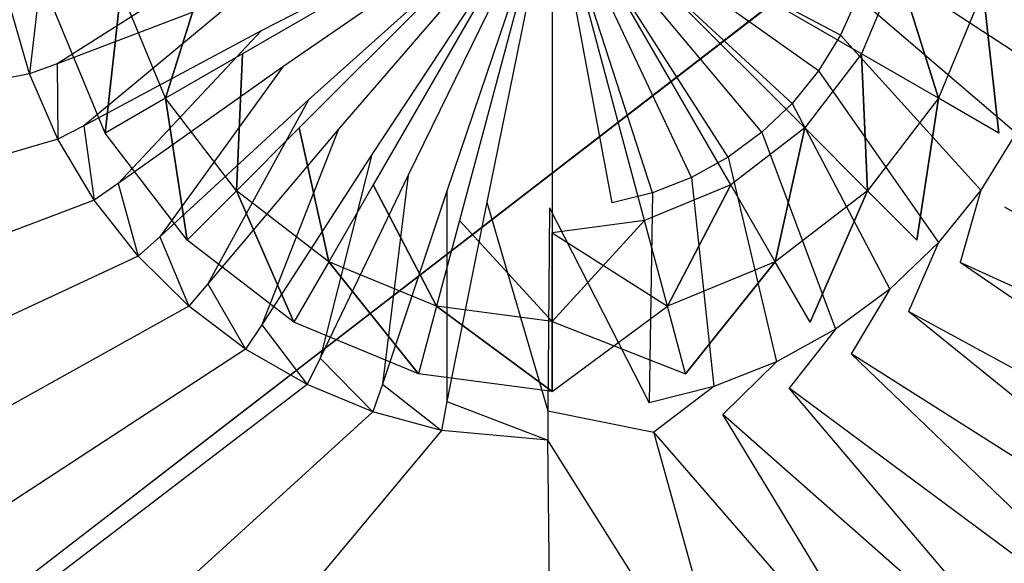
# Model space of a CAD drawing. Extents: x 0 to 1.3, y -0.48 to 0.
# Tile 12 of 24: x 0.6141 to 0.6805, y -0.2481 to -0.2115. Entities that reach past the tile are written whole.
import ezdxf

# ---------------------------------------------------------------- set-up
doc = ezdxf.new("R2010")
doc.units = 0
doc.layers.add('L0_BECKEN_N_611813__3___REPLACE', color=7, linetype='CONTINUOUS')
doc.layers.add('L1_BECKEN_611813___REPLACEMTFOR', color=7, linetype='CONTINUOUS')

msp = doc.modelspace()

# ---------------------------------------------------------------- linework, layer by layer
at = {"layer": 'L0_BECKEN_N_611813__3___REPLACE', "color": 8}
for points, invisible_edges in [([(0.650008, -0.201738, 0.046484), (0.626741, -0.207973, 0.045043), (0.629147, -0.213782, 0.045043), (0.650008, -0.201738, 0.046484)], 14), ([(0.650008, -0.201738, 0.046484), (0.629147, -0.213782, 0.045043), (0.632975, -0.218771, 0.045043), (0.650008, -0.201738, 0.046484)], 14), ([(0.650008, -0.201738, 0.046484), (0.632975, -0.218771, 0.045043), (0.637964, -0.222599, 0.045043), (0.650008, -0.201738, 0.046484)], 14), ([(0.650008, -0.201738, 0.046484), (0.637964, -0.222599, 0.045043), (0.643773, -0.225005, 0.045043), (0.650008, -0.201738, 0.046484)], 14), ([(0.650008, -0.201738, 0.046484), (0.643773, -0.225005, 0.045043), (0.650008, -0.225826, 0.045043), (0.650008, -0.201738, 0.046484)], 14), ([(0.656242, -0.225005, 0.045043), (0.650008, -0.201738, 0.046484), (0.650008, -0.225826, 0.045043), (0.656242, -0.225005, 0.045043)], 14), ([(0.662052, -0.222599, 0.045043), (0.650008, -0.201738, 0.046484), (0.656242, -0.225005, 0.045043), (0.662052, -0.222599, 0.045043)], 14), ([(0.66704, -0.218771, 0.045043), (0.650008, -0.201738, 0.046484), (0.662052, -0.222599, 0.045043), (0.66704, -0.218771, 0.045043)], 14), ([(0.670868, -0.213782, 0.045043), (0.650008, -0.201738, 0.046484), (0.66704, -0.218771, 0.045043), (0.670868, -0.213782, 0.045043)], 14), ([(0.673275, -0.207973, 0.045043), (0.650008, -0.201738, 0.046484), (0.670868, -0.213782, 0.045043), (0.673275, -0.207973, 0.045043)], 14), ([(0.623967, -0.216773, 0.043619), (0.626741, -0.207973, 0.045043), (0.620963, -0.209521, 0.043619), (0.623967, -0.216773, 0.043619)], 13), ([(0.626741, -0.207973, 0.045043), (0.623967, -0.216773, 0.043619), (0.629147, -0.213782, 0.045043), (0.626741, -0.207973, 0.045043)], 14), ([(0.676049, -0.216773, 0.043619), (0.673275, -0.207973, 0.045043), (0.670868, -0.213782, 0.045043), (0.676049, -0.216773, 0.043619)], 13), ([(0.673275, -0.207973, 0.045043), (0.676049, -0.216773, 0.043619), (0.679053, -0.209521, 0.043619), (0.673275, -0.207973, 0.045043)], 14), ([(0.619894, -0.219125, 0.040768), (0.620963, -0.209521, 0.043619), (0.61642, -0.210738, 0.040768), (0.619894, -0.219125, 0.040768)], 13), ([(0.620963, -0.209521, 0.043619), (0.619894, -0.219125, 0.040768), (0.623967, -0.216773, 0.043619), (0.620963, -0.209521, 0.043619)], 14), ([(0.680122, -0.219125, 0.040768), (0.679053, -0.209521, 0.043619), (0.676049, -0.216773, 0.043619), (0.680122, -0.219125, 0.040768)], 13), ([(0.679053, -0.209521, 0.043619), (0.680122, -0.219125, 0.040768), (0.683596, -0.210738, 0.040768), (0.679053, -0.209521, 0.043619)], 14), ([(0.628745, -0.223001, 0.043619), (0.629147, -0.213782, 0.045043), (0.623967, -0.216773, 0.043619), (0.628745, -0.223001, 0.043619)], 13), ([(0.629147, -0.213782, 0.045043), (0.628745, -0.223001, 0.043619), (0.632975, -0.218771, 0.045043), (0.629147, -0.213782, 0.045043)], 14), ([(0.67127, -0.223001, 0.043619), (0.670868, -0.213782, 0.045043), (0.66704, -0.218771, 0.045043), (0.67127, -0.223001, 0.043619)], 13), ([(0.670868, -0.213782, 0.045043), (0.67127, -0.223001, 0.043619), (0.676049, -0.216773, 0.043619), (0.670868, -0.213782, 0.045043)], 14), ([(0.62542, -0.226326, 0.040768), (0.623967, -0.216773, 0.043619), (0.619894, -0.219125, 0.040768), (0.62542, -0.226326, 0.040768)], 13), ([(0.623967, -0.216773, 0.043619), (0.62542, -0.226326, 0.040768), (0.628745, -0.223001, 0.043619), (0.623967, -0.216773, 0.043619)], 14), ([(0.674596, -0.226326, 0.040768), (0.676049, -0.216773, 0.043619), (0.67127, -0.223001, 0.043619), (0.674596, -0.226326, 0.040768)], 13), ([(0.676049, -0.216773, 0.043619), (0.674596, -0.226326, 0.040768), (0.680122, -0.219125, 0.040768), (0.676049, -0.216773, 0.043619)], 14), ([(0.634973, -0.22778, 0.043619), (0.632975, -0.218771, 0.045043), (0.628745, -0.223001, 0.043619), (0.634973, -0.22778, 0.043619)], 13), ([(0.632975, -0.218771, 0.045043), (0.634973, -0.22778, 0.043619), (0.637964, -0.222599, 0.045043), (0.632975, -0.218771, 0.045043)], 14), ([(0.665043, -0.22778, 0.043619), (0.66704, -0.218771, 0.045043), (0.662052, -0.222599, 0.045043), (0.665043, -0.22778, 0.043619)], 13), ([(0.66704, -0.218771, 0.045043), (0.665043, -0.22778, 0.043619), (0.67127, -0.223001, 0.043619), (0.66704, -0.218771, 0.045043)], 14), ([(0.642225, -0.230784, 0.043619), (0.637964, -0.222599, 0.045043), (0.634973, -0.22778, 0.043619), (0.642225, -0.230784, 0.043619)], 13), ([(0.637964, -0.222599, 0.045043), (0.642225, -0.230784, 0.043619), (0.643773, -0.225005, 0.045043), (0.637964, -0.222599, 0.045043)], 14), ([(0.65779, -0.230784, 0.043619), (0.662052, -0.222599, 0.045043), (0.656242, -0.225005, 0.045043), (0.65779, -0.230784, 0.043619)], 13), ([(0.662052, -0.222599, 0.045043), (0.65779, -0.230784, 0.043619), (0.665043, -0.22778, 0.043619), (0.662052, -0.222599, 0.045043)], 14), ([(0.632621, -0.231852, 0.040768), (0.628745, -0.223001, 0.043619), (0.62542, -0.226326, 0.040768), (0.632621, -0.231852, 0.040768)], 13), ([(0.628745, -0.223001, 0.043619), (0.632621, -0.231852, 0.040768), (0.634973, -0.22778, 0.043619), (0.628745, -0.223001, 0.043619)], 14), ([(0.667394, -0.231852, 0.040768), (0.67127, -0.223001, 0.043619), (0.665043, -0.22778, 0.043619), (0.667394, -0.231852, 0.040768)], 13), ([(0.67127, -0.223001, 0.043619), (0.667394, -0.231852, 0.040768), (0.674596, -0.226326, 0.040768), (0.67127, -0.223001, 0.043619)], 14), ([(0.650008, -0.231808, 0.043619), (0.643773, -0.225005, 0.045043), (0.642225, -0.230784, 0.043619), (0.650008, -0.231808, 0.043619)], 13), ([(0.643773, -0.225005, 0.045043), (0.650008, -0.231808, 0.043619), (0.650008, -0.225826, 0.045043), (0.643773, -0.225005, 0.045043)], 14), ([(0.650008, -0.225826, 0.045043), (0.65779, -0.230784, 0.043619), (0.656242, -0.225005, 0.045043), (0.650008, -0.225826, 0.045043)], 14), ([(0.65779, -0.230784, 0.043619), (0.650008, -0.225826, 0.045043), (0.650008, -0.231808, 0.043619), (0.65779, -0.230784, 0.043619)], 13), ([(0.641008, -0.235326, 0.040768), (0.634973, -0.22778, 0.043619), (0.632621, -0.231852, 0.040768), (0.641008, -0.235326, 0.040768)], 13), ([(0.634973, -0.22778, 0.043619), (0.641008, -0.235326, 0.040768), (0.642225, -0.230784, 0.043619), (0.634973, -0.22778, 0.043619)], 14), ([(0.659008, -0.235326, 0.040768), (0.665043, -0.22778, 0.043619), (0.65779, -0.230784, 0.043619), (0.659008, -0.235326, 0.040768)], 13), ([(0.665043, -0.22778, 0.043619), (0.659008, -0.235326, 0.040768), (0.667394, -0.231852, 0.040768), (0.665043, -0.22778, 0.043619)], 14), ([(0.650008, -0.236511, 0.040768), (0.642225, -0.230784, 0.043619), (0.641008, -0.235326, 0.040768), (0.650008, -0.236511, 0.040768)], 13), ([(0.642225, -0.230784, 0.043619), (0.650008, -0.236511, 0.040768), (0.650008, -0.231808, 0.043619), (0.642225, -0.230784, 0.043619)], 14), ([(0.650008, -0.231808, 0.043619), (0.659008, -0.235326, 0.040768), (0.65779, -0.230784, 0.043619), (0.650008, -0.231808, 0.043619)], 14), ([(0.659008, -0.235326, 0.040768), (0.650008, -0.231808, 0.043619), (0.650008, -0.236511, 0.040768), (0.659008, -0.235326, 0.040768)], 13)]:
    msp.add_3dface(points, dxfattribs=dict(at, invisible_edges=invisible_edges))
at = {"layer": 'L1_BECKEN_611813___REPLACEMTFOR', "color": 8}
for points, invisible_edges in [([(0.386954, -0.207096), (0.937689, 0), (0.393763, -0.22832), (0.386954, -0.207096)], 10), ([(0.393763, -0.22832), (0.937689, 0), (0.399145, -0.242771), (0.393763, -0.22832)], 13), ([(0.399145, -0.242771), (0.937689, 0), (0.408644, -0.256961), (0.399145, -0.242771)], 10), ([(0.408644, -0.256961), (0.937689, 0), (0.419036, -0.268345), (0.408644, -0.256961)], 13), ([(0.419036, -0.268345), (0.937689, 0), (0.433372, -0.277748), (0.419036, -0.268345)], 10), ([(0.433372, -0.277748), (0.937689, 0), (0.454134, -0.285832), (0.433372, -0.277748)], 13), ([(0.454134, -0.285832), (0.937689, 0), (0.474954, -0.287985), (0.454134, -0.285832)], 10), ([(0.474954, -0.287985), (0.937689, 0), (0.563821, -0.288271), (0.474954, -0.287985)], 13), ([(0.563821, -0.288271), (0.937689, 0), (0.650004, -0.288548), (0.563821, -0.288271)], 10), ([(0.650004, -0.288548), (0.937689, 0), (0.736183, -0.288271), (0.650004, -0.288548)], 13), ([(0.650008, -0.201738, 0.046484), (0.629147, -0.213782, 0.045043), (0.626741, -0.207973, 0.045043), (0.650008, -0.201738, 0.046484)], 14), ([(0.650008, -0.201738, 0.046484), (0.632975, -0.218771, 0.045043), (0.629147, -0.213782, 0.045043), (0.650008, -0.201738, 0.046484)], 14), ([(0.650004, -0.202195, 0.030406), (0.629296, -0.209644, 0.030406), (0.630418, -0.212231, 0.030406), (0.650004, -0.202195, 0.030406)], 14), ([(0.650004, -0.202195, 0.030406), (0.630418, -0.212231, 0.030406), (0.631861, -0.214653, 0.030406), (0.650004, -0.202195, 0.030406)], 14), ([(0.650004, -0.202195, 0.030406), (0.631861, -0.214653, 0.030406), (0.633602, -0.216871, 0.030407), (0.650004, -0.202195, 0.030406)], 14), ([(0.650008, -0.201738, 0.046484), (0.637964, -0.222599, 0.045043), (0.632975, -0.218771, 0.045043), (0.650008, -0.201738, 0.046484)], 14), ([(0.650004, -0.202195, 0.030406), (0.633602, -0.216871, 0.030407), (0.635613, -0.218848, 0.030407), (0.650004, -0.202195, 0.030406)], 14), ([(0.650004, -0.202195, 0.030406), (0.635613, -0.218848, 0.030407), (0.637859, -0.220552, 0.030407), (0.650004, -0.202195, 0.030406)], 14), ([(0.650004, -0.202195, 0.030406), (0.637859, -0.220552, 0.030407), (0.640306, -0.221954, 0.030407), (0.650004, -0.202195, 0.030406)], 14), ([(0.650008, -0.201738, 0.046484), (0.643773, -0.225005, 0.045043), (0.637964, -0.222599, 0.045043), (0.650008, -0.201738, 0.046484)], 14), ([(0.650004, -0.202195, 0.030406), (0.640306, -0.221954, 0.030407), (0.642911, -0.223032, 0.030407), (0.650004, -0.202195, 0.030406)], 14), ([(0.650004, -0.202195, 0.030406), (0.642911, -0.223032, 0.030407), (0.645608, -0.223762, 0.030407), (0.650004, -0.202195, 0.030406)], 14), ([(0.650008, -0.201738, 0.046484), (0.650008, -0.225826, 0.045043), (0.643773, -0.225005, 0.045043), (0.650008, -0.201738, 0.046484)], 14), ([(0.650004, -0.202195, 0.030406), (0.645608, -0.223762, 0.030407), (0.649837, -0.224157, 0.030407), (0.650004, -0.202195, 0.030406)], 14), ([(0.654071, -0.223826, 0.030407), (0.650004, -0.202195, 0.030406), (0.649837, -0.224157, 0.030407), (0.654071, -0.223826, 0.030407)], 14), ([(0.656778, -0.223138, 0.030407), (0.650004, -0.202195, 0.030406), (0.654071, -0.223826, 0.030407), (0.656778, -0.223138, 0.030407)], 14), ([(0.6594, -0.2221, 0.030407), (0.650004, -0.202195, 0.030406), (0.656778, -0.223138, 0.030407), (0.6594, -0.2221, 0.030407)], 14), ([(0.661867, -0.220735, 0.030407), (0.650004, -0.202195, 0.030406), (0.6594, -0.2221, 0.030407), (0.661867, -0.220735, 0.030407)], 14), ([(0.66414, -0.219066, 0.030407), (0.650004, -0.202195, 0.030406), (0.661867, -0.220735, 0.030407), (0.66414, -0.219066, 0.030407)], 14), ([(0.66618, -0.21712, 0.030407), (0.650004, -0.202195, 0.030406), (0.66414, -0.219066, 0.030407), (0.66618, -0.21712, 0.030407)], 14), ([(0.667955, -0.214929, 0.030407), (0.650004, -0.202195, 0.030406), (0.66618, -0.21712, 0.030407), (0.667955, -0.214929, 0.030407)], 14), ([(0.669435, -0.212529, 0.030406), (0.650004, -0.202195, 0.030406), (0.667955, -0.214929, 0.030407), (0.669435, -0.212529, 0.030406)], 14), ([(0.670596, -0.209959, 0.030406), (0.650004, -0.202195, 0.030406), (0.669435, -0.212529, 0.030406), (0.670596, -0.209959, 0.030406)], 14), ([(0.673275, -0.207973, 0.045043), (0.670868, -0.213782, 0.045043), (0.650008, -0.201738, 0.046484), (0.673275, -0.207973, 0.045043)], 14), ([(0.670868, -0.213782, 0.045043), (0.66704, -0.218771, 0.045043), (0.650008, -0.201738, 0.046484), (0.670868, -0.213782, 0.045043)], 14), ([(0.66704, -0.218771, 0.045043), (0.662052, -0.222599, 0.045043), (0.650008, -0.201738, 0.046484), (0.66704, -0.218771, 0.045043)], 14), ([(0.662052, -0.222599, 0.045043), (0.656242, -0.225005, 0.045043), (0.650008, -0.201738, 0.046484), (0.662052, -0.222599, 0.045043)], 14), ([(0.656242, -0.225005, 0.045043), (0.650008, -0.225826, 0.045043), (0.650008, -0.201738, 0.046484), (0.656242, -0.225005, 0.045043)], 14), ([(0.616658, -0.214458, 0.03825), (0.628514, -0.206935, 0.030406), (0.615399, -0.210096, 0.03825), (0.616658, -0.214458, 0.03825)], 13), ([(0.628514, -0.206935, 0.030406), (0.616658, -0.214458, 0.03825), (0.629296, -0.209644, 0.030406), (0.628514, -0.206935, 0.030406)], 14), ([(0.68316, -0.214966, 0.038251), (0.671419, -0.207262, 0.030406), (0.670596, -0.209959, 0.030406), (0.68316, -0.214966, 0.038251)], 13), ([(0.671419, -0.207262, 0.030406), (0.68316, -0.214966, 0.038251), (0.684485, -0.210623, 0.038251), (0.671419, -0.207262, 0.030406)], 14), ([(0.626741, -0.207973, 0.045043), (0.623967, -0.216773, 0.043619), (0.620963, -0.209521, 0.043619), (0.626741, -0.207973, 0.045043)], 13), ([(0.623967, -0.216773, 0.043619), (0.626741, -0.207973, 0.045043), (0.629147, -0.213782, 0.045043), (0.623967, -0.216773, 0.043619)], 14), ([(0.673275, -0.207973, 0.045043), (0.676049, -0.216773, 0.043619), (0.670868, -0.213782, 0.045043), (0.673275, -0.207973, 0.045043)], 13), ([(0.676049, -0.216773, 0.043619), (0.673275, -0.207973, 0.045043), (0.679053, -0.209521, 0.043619), (0.676049, -0.216773, 0.043619)], 14), ([(0.620963, -0.209521, 0.043619), (0.619894, -0.219125, 0.040768), (0.61642, -0.210738, 0.040768), (0.620963, -0.209521, 0.043619)], 13), ([(0.619894, -0.219125, 0.040768), (0.620963, -0.209521, 0.043619), (0.623967, -0.216773, 0.043619), (0.619894, -0.219125, 0.040768)], 14), ([(0.679053, -0.209521, 0.043619), (0.680122, -0.219125, 0.040768), (0.676049, -0.216773, 0.043619), (0.679053, -0.209521, 0.043619)], 13), ([(0.680122, -0.219125, 0.040768), (0.679053, -0.209521, 0.043619), (0.683596, -0.210738, 0.040768), (0.680122, -0.219125, 0.040768)], 14), ([(0.614798, -0.215127, 0.03825), (0.615399, -0.210096, 0.03825), (0.61347, -0.210521, 0.03825), (0.614798, -0.215127, 0.03825)], 13), ([(0.615399, -0.210096, 0.03825), (0.614798, -0.215127, 0.03825), (0.616658, -0.214458, 0.03825), (0.615399, -0.210096, 0.03825)], 14), ([(0.618464, -0.218624, 0.038251), (0.629296, -0.209644, 0.030406), (0.616658, -0.214458, 0.03825), (0.618464, -0.218624, 0.038251)], 13), ([(0.629296, -0.209644, 0.030406), (0.618464, -0.218624, 0.038251), (0.630418, -0.212231, 0.030406), (0.629296, -0.209644, 0.030406)], 14), ([(0.68129, -0.219104, 0.038251), (0.670596, -0.209959, 0.030406), (0.669435, -0.212529, 0.030406), (0.68129, -0.219104, 0.038251)], 13), ([(0.670596, -0.209959, 0.030406), (0.68129, -0.219104, 0.038251), (0.68316, -0.214966, 0.038251), (0.670596, -0.209959, 0.030406)], 14), ([(0.614798, -0.215127, 0.03825), (0.61347, -0.210521, 0.03825), (0.565052, -0.225083, 0.043193), (0.614798, -0.215127, 0.03825)], 14), ([(0.620788, -0.222524, 0.038251), (0.630418, -0.212231, 0.030406), (0.618464, -0.218624, 0.038251), (0.620788, -0.222524, 0.038251)], 13), ([(0.630418, -0.212231, 0.030406), (0.620788, -0.222524, 0.038251), (0.631861, -0.214653, 0.030406), (0.630418, -0.212231, 0.030406)], 14), ([(0.678907, -0.222968, 0.038251), (0.669435, -0.212529, 0.030406), (0.667955, -0.214929, 0.030407), (0.678907, -0.222968, 0.038251)], 13), ([(0.669435, -0.212529, 0.030406), (0.678907, -0.222968, 0.038251), (0.68129, -0.219104, 0.038251), (0.669435, -0.212529, 0.030406)], 14), ([(0.629147, -0.213782, 0.045043), (0.628745, -0.223001, 0.043619), (0.623967, -0.216773, 0.043619), (0.629147, -0.213782, 0.045043)], 13), ([(0.628745, -0.223001, 0.043619), (0.629147, -0.213782, 0.045043), (0.632975, -0.218771, 0.045043), (0.628745, -0.223001, 0.043619)], 14), ([(0.670868, -0.213782, 0.045043), (0.67127, -0.223001, 0.043619), (0.66704, -0.218771, 0.045043), (0.670868, -0.213782, 0.045043)], 13), ([(0.67127, -0.223001, 0.043619), (0.670868, -0.213782, 0.045043), (0.676049, -0.216773, 0.043619), (0.67127, -0.223001, 0.043619)], 14), ([(0.616705, -0.219524, 0.038251), (0.616658, -0.214458, 0.03825), (0.614798, -0.215127, 0.03825), (0.616705, -0.219524, 0.038251)], 13), ([(0.616658, -0.214458, 0.03825), (0.616705, -0.219524, 0.038251), (0.618464, -0.218624, 0.038251), (0.616658, -0.214458, 0.03825)], 14), ([(0.623592, -0.226096, 0.038251), (0.631861, -0.214653, 0.030406), (0.620788, -0.222524, 0.038251), (0.623592, -0.226096, 0.038251)], 13), ([(0.631861, -0.214653, 0.030406), (0.623592, -0.226096, 0.038251), (0.633602, -0.216871, 0.030407), (0.631861, -0.214653, 0.030406)], 14), ([(0.676049, -0.226496, 0.038251), (0.667955, -0.214929, 0.030407), (0.66618, -0.21712, 0.030407), (0.676049, -0.226496, 0.038251)], 13), ([(0.667955, -0.214929, 0.030407), (0.676049, -0.226496, 0.038251), (0.678907, -0.222968, 0.038251), (0.667955, -0.214929, 0.030407)], 14), ([(0.614798, -0.215127, 0.03825), (0.565052, -0.225083, 0.043193), (0.567571, -0.23382, 0.043435), (0.614798, -0.215127, 0.03825)], 14), ([(0.616705, -0.219524, 0.038251), (0.614798, -0.215127, 0.03825), (0.567571, -0.23382, 0.043435), (0.616705, -0.219524, 0.038251)], 14), ([(0.623967, -0.216773, 0.043619), (0.62542, -0.226326, 0.040768), (0.619894, -0.219125, 0.040768), (0.623967, -0.216773, 0.043619)], 13), ([(0.626829, -0.229279, 0.038251), (0.633602, -0.216871, 0.030407), (0.623592, -0.226096, 0.038251), (0.626829, -0.229279, 0.038251)], 13), ([(0.62542, -0.226326, 0.040768), (0.623967, -0.216773, 0.043619), (0.628745, -0.223001, 0.043619), (0.62542, -0.226326, 0.040768)], 14), ([(0.633602, -0.216871, 0.030407), (0.626829, -0.229279, 0.038251), (0.635613, -0.218848, 0.030407), (0.633602, -0.216871, 0.030407)], 14), ([(0.676049, -0.216773, 0.043619), (0.674596, -0.226326, 0.040768), (0.67127, -0.223001, 0.043619), (0.676049, -0.216773, 0.043619)], 13), ([(0.674596, -0.226326, 0.040768), (0.676049, -0.216773, 0.043619), (0.680122, -0.219125, 0.040768), (0.674596, -0.226326, 0.040768)], 14), ([(0.672763, -0.22963, 0.038251), (0.66618, -0.21712, 0.030407), (0.66414, -0.219066, 0.030407), (0.672763, -0.22963, 0.038251)], 13), ([(0.66618, -0.21712, 0.030407), (0.672763, -0.22963, 0.038251), (0.676049, -0.226496, 0.038251), (0.66618, -0.21712, 0.030407)], 14), ([(0.619159, -0.223642, 0.038251), (0.618464, -0.218624, 0.038251), (0.616705, -0.219524, 0.038251), (0.619159, -0.223642, 0.038251)], 13), ([(0.618464, -0.218624, 0.038251), (0.619159, -0.223642, 0.038251), (0.620788, -0.222524, 0.038251), (0.618464, -0.218624, 0.038251)], 14), ([(0.630447, -0.232022, 0.038251), (0.635613, -0.218848, 0.030407), (0.626829, -0.229279, 0.038251), (0.630447, -0.232022, 0.038251)], 13), ([(0.632975, -0.218771, 0.045043), (0.634973, -0.22778, 0.043619), (0.628745, -0.223001, 0.043619), (0.632975, -0.218771, 0.045043)], 13), ([(0.635613, -0.218848, 0.030407), (0.630447, -0.232022, 0.038251), (0.637859, -0.220552, 0.030407), (0.635613, -0.218848, 0.030407)], 14), ([(0.634973, -0.22778, 0.043619), (0.632975, -0.218771, 0.045043), (0.637964, -0.222599, 0.045043), (0.634973, -0.22778, 0.043619)], 14), ([(0.66704, -0.218771, 0.045043), (0.665043, -0.22778, 0.043619), (0.662052, -0.222599, 0.045043), (0.66704, -0.218771, 0.045043)], 13), ([(0.665043, -0.22778, 0.043619), (0.66704, -0.218771, 0.045043), (0.67127, -0.223001, 0.043619), (0.665043, -0.22778, 0.043619)], 14), ([(0.616705, -0.219524, 0.038251), (0.567571, -0.23382, 0.043435), (0.571893, -0.241494, 0.043833), (0.616705, -0.219524, 0.038251)], 14), ([(0.619159, -0.223642, 0.038251), (0.616705, -0.219524, 0.038251), (0.571893, -0.241494, 0.043833), (0.619159, -0.223642, 0.038251)], 14), ([(0.669104, -0.232317, 0.038251), (0.66414, -0.219066, 0.030407), (0.661867, -0.220735, 0.030407), (0.669104, -0.232317, 0.038251)], 13), ([(0.66414, -0.219066, 0.030407), (0.669104, -0.232317, 0.038251), (0.672763, -0.22963, 0.038251), (0.66414, -0.219066, 0.030407)], 14), ([(0.680519, -0.224111, 0.038251), (0.68129, -0.219104, 0.038251), (0.678907, -0.222968, 0.038251), (0.680519, -0.224111, 0.038251)], 13), ([(0.634385, -0.23428, 0.038251), (0.637859, -0.220552, 0.030407), (0.630447, -0.232022, 0.038251), (0.634385, -0.23428, 0.038251)], 13), ([(0.637859, -0.220552, 0.030407), (0.634385, -0.23428, 0.038251), (0.640306, -0.221954, 0.030407), (0.637859, -0.220552, 0.030407)], 14), ([(0.665131, -0.234515, 0.038251), (0.661867, -0.220735, 0.030407), (0.6594, -0.2221, 0.030407), (0.665131, -0.234515, 0.038251)], 13), ([(0.661867, -0.220735, 0.030407), (0.665131, -0.234515, 0.038251), (0.669104, -0.232317, 0.038251), (0.661867, -0.220735, 0.030407)], 14), ([(0.638581, -0.236016, 0.038251), (0.640306, -0.221954, 0.030407), (0.634385, -0.23428, 0.038251), (0.638581, -0.236016, 0.038251)], 13), ([(0.640306, -0.221954, 0.030407), (0.638581, -0.236016, 0.038251), (0.642911, -0.223032, 0.030407), (0.640306, -0.221954, 0.030407)], 14), ([(0.66091, -0.236187, 0.038251), (0.6594, -0.2221, 0.030407), (0.656778, -0.223138, 0.030407), (0.66091, -0.236187, 0.038251)], 13), ([(0.6594, -0.2221, 0.030407), (0.66091, -0.236187, 0.038251), (0.665131, -0.234515, 0.038251), (0.6594, -0.2221, 0.030407)], 14), ([(0.622119, -0.227413, 0.038251), (0.620788, -0.222524, 0.038251), (0.619159, -0.223642, 0.038251), (0.622119, -0.227413, 0.038251)], 13), ([(0.620788, -0.222524, 0.038251), (0.622119, -0.227413, 0.038251), (0.623592, -0.226096, 0.038251), (0.620788, -0.222524, 0.038251)], 14), ([(0.637964, -0.222599, 0.045043), (0.642225, -0.230784, 0.043619), (0.634973, -0.22778, 0.043619), (0.637964, -0.222599, 0.045043)], 13), ([(0.642225, -0.230784, 0.043619), (0.637964, -0.222599, 0.045043), (0.643773, -0.225005, 0.045043), (0.642225, -0.230784, 0.043619)], 14), ([(0.662052, -0.222599, 0.045043), (0.65779, -0.230784, 0.043619), (0.656242, -0.225005, 0.045043), (0.662052, -0.222599, 0.045043)], 13), ([(0.65779, -0.230784, 0.043619), (0.662052, -0.222599, 0.045043), (0.665043, -0.22778, 0.043619), (0.65779, -0.230784, 0.043619)], 14), ([(0.628745, -0.223001, 0.043619), (0.632621, -0.231852, 0.040768), (0.62542, -0.226326, 0.040768), (0.628745, -0.223001, 0.043619)], 13), ([(0.632621, -0.231852, 0.040768), (0.628745, -0.223001, 0.043619), (0.634973, -0.22778, 0.043619), (0.632621, -0.231852, 0.040768)], 14), ([(0.642923, -0.23719, 0.038251), (0.642911, -0.223032, 0.030407), (0.638581, -0.236016, 0.038251), (0.642923, -0.23719, 0.038251)], 13), ([(0.642911, -0.223032, 0.030407), (0.642923, -0.23719, 0.038251), (0.645608, -0.223762, 0.030407), (0.642911, -0.223032, 0.030407)], 14), ([(0.656551, -0.237294, 0.038251), (0.656778, -0.223138, 0.030407), (0.654071, -0.223826, 0.030407), (0.656551, -0.237294, 0.038251)], 13), ([(0.656778, -0.223138, 0.030407), (0.656551, -0.237294, 0.038251), (0.66091, -0.236187, 0.038251), (0.656778, -0.223138, 0.030407)], 14), ([(0.67127, -0.223001, 0.043619), (0.667394, -0.231852, 0.040768), (0.665043, -0.22778, 0.043619), (0.67127, -0.223001, 0.043619)], 13), ([(0.667394, -0.231852, 0.040768), (0.67127, -0.223001, 0.043619), (0.674596, -0.226326, 0.040768), (0.667394, -0.231852, 0.040768)], 14), ([(0.677502, -0.227836, 0.038251), (0.678907, -0.222968, 0.038251), (0.676049, -0.226496, 0.038251), (0.677502, -0.227836, 0.038251)], 13), ([(0.678907, -0.222968, 0.038251), (0.677502, -0.227836, 0.038251), (0.680519, -0.224111, 0.038251), (0.678907, -0.222968, 0.038251)], 14), ([(0.619159, -0.223642, 0.038251), (0.571893, -0.241494, 0.043833), (0.578666, -0.247697, 0.044344), (0.619159, -0.223642, 0.038251)], 14), ([(0.622119, -0.227413, 0.038251), (0.619159, -0.223642, 0.038251), (0.578666, -0.247697, 0.044344), (0.622119, -0.227413, 0.038251)], 14), ([(0.649732, -0.237826, 0.038251), (0.645608, -0.223762, 0.030407), (0.642923, -0.23719, 0.038251), (0.649732, -0.237826, 0.038251)], 13), ([(0.645608, -0.223762, 0.030407), (0.649732, -0.237826, 0.038251), (0.649837, -0.224157, 0.030407), (0.645608, -0.223762, 0.030407)], 14), ([(0.656551, -0.237294, 0.038251), (0.649837, -0.224157, 0.030407), (0.649732, -0.237826, 0.038251), (0.656551, -0.237294, 0.038251)], 13), ([(0.649837, -0.224157, 0.030407), (0.656551, -0.237294, 0.038251), (0.654071, -0.223826, 0.030407), (0.649837, -0.224157, 0.030407)], 14), ([(0.721338, -0.247697, 0.044344), (0.680519, -0.224111, 0.038251), (0.677502, -0.227836, 0.038251), (0.721338, -0.247697, 0.044344)], 14), ([(0.643773, -0.225005, 0.045043), (0.650008, -0.231808, 0.043619), (0.642225, -0.230784, 0.043619), (0.643773, -0.225005, 0.045043)], 13), ([(0.650008, -0.231808, 0.043619), (0.643773, -0.225005, 0.045043), (0.650008, -0.225826, 0.045043), (0.650008, -0.231808, 0.043619)], 14), ([(0.656242, -0.225005, 0.045043), (0.650008, -0.231808, 0.043619), (0.650008, -0.225826, 0.045043), (0.656242, -0.225005, 0.045043)], 13), ([(0.650008, -0.231808, 0.043619), (0.656242, -0.225005, 0.045043), (0.65779, -0.230784, 0.043619), (0.650008, -0.231808, 0.043619)], 14), ([(0.625536, -0.230774, 0.038251), (0.623592, -0.226096, 0.038251), (0.622119, -0.227413, 0.038251), (0.625536, -0.230774, 0.038251)], 13), ([(0.623592, -0.226096, 0.038251), (0.625536, -0.230774, 0.038251), (0.626829, -0.229279, 0.038251), (0.623592, -0.226096, 0.038251)], 14), ([(0.674033, -0.231144, 0.038251), (0.676049, -0.226496, 0.038251), (0.672763, -0.22963, 0.038251), (0.674033, -0.231144, 0.038251)], 13), ([(0.676049, -0.226496, 0.038251), (0.674033, -0.231144, 0.038251), (0.677502, -0.227836, 0.038251), (0.676049, -0.226496, 0.038251)], 14), ([(0.622119, -0.227413, 0.038251), (0.578666, -0.247697, 0.044344), (0.586862, -0.252337, 0.044812), (0.622119, -0.227413, 0.038251)], 14), ([(0.625536, -0.230774, 0.038251), (0.622119, -0.227413, 0.038251), (0.586862, -0.252337, 0.044812), (0.625536, -0.230774, 0.038251)], 14), ([(0.634973, -0.22778, 0.043619), (0.641008, -0.235326, 0.040768), (0.632621, -0.231852, 0.040768), (0.634973, -0.22778, 0.043619)], 13), ([(0.641008, -0.235326, 0.040768), (0.634973, -0.22778, 0.043619), (0.642225, -0.230784, 0.043619), (0.641008, -0.235326, 0.040768)], 14), ([(0.665043, -0.22778, 0.043619), (0.659008, -0.235326, 0.040768), (0.65779, -0.230784, 0.043619), (0.665043, -0.22778, 0.043619)], 13), ([(0.659008, -0.235326, 0.040768), (0.665043, -0.22778, 0.043619), (0.667394, -0.231852, 0.040768), (0.659008, -0.235326, 0.040768)], 14), ([(0.713143, -0.252337, 0.044812), (0.677502, -0.227836, 0.038251), (0.674033, -0.231144, 0.038251), (0.713143, -0.252337, 0.044812)], 14), ([(0.721338, -0.247697, 0.044344), (0.677502, -0.227836, 0.038251), (0.713143, -0.252337, 0.044812), (0.721338, -0.247697, 0.044344)], 14), ([(0.629356, -0.23367, 0.038251), (0.626829, -0.229279, 0.038251), (0.625536, -0.230774, 0.038251), (0.629356, -0.23367, 0.038251)], 13), ([(0.626829, -0.229279, 0.038251), (0.629356, -0.23367, 0.038251), (0.630447, -0.232022, 0.038251), (0.626829, -0.229279, 0.038251)], 14), ([(0.67017, -0.233982, 0.038251), (0.672763, -0.22963, 0.038251), (0.669104, -0.232317, 0.038251), (0.67017, -0.233982, 0.038251)], 13), ([(0.672763, -0.22963, 0.038251), (0.67017, -0.233982, 0.038251), (0.674033, -0.231144, 0.038251), (0.672763, -0.22963, 0.038251)], 14), ([(0.625536, -0.230774, 0.038251), (0.586862, -0.252337, 0.044812), (0.595738, -0.255591, 0.045103), (0.625536, -0.230774, 0.038251)], 14), ([(0.629356, -0.23367, 0.038251), (0.625536, -0.230774, 0.038251), (0.595738, -0.255591, 0.045103), (0.629356, -0.23367, 0.038251)], 14), ([(0.642225, -0.230784, 0.043619), (0.650008, -0.236511, 0.040768), (0.641008, -0.235326, 0.040768), (0.642225, -0.230784, 0.043619)], 13), ([(0.650008, -0.236511, 0.040768), (0.642225, -0.230784, 0.043619), (0.650008, -0.231808, 0.043619), (0.650008, -0.236511, 0.040768)], 14), ([(0.65779, -0.230784, 0.043619), (0.650008, -0.236511, 0.040768), (0.650008, -0.231808, 0.043619), (0.65779, -0.230784, 0.043619)], 13), ([(0.650008, -0.236511, 0.040768), (0.65779, -0.230784, 0.043619), (0.659008, -0.235326, 0.040768), (0.650008, -0.236511, 0.040768)], 14), ([(0.704267, -0.255591, 0.045103), (0.674033, -0.231144, 0.038251), (0.67017, -0.233982, 0.038251), (0.704267, -0.255591, 0.045103)], 14), ([(0.713143, -0.252337, 0.044812), (0.674033, -0.231144, 0.038251), (0.704267, -0.255591, 0.045103), (0.713143, -0.252337, 0.044812)], 14), ([(0.633515, -0.236054, 0.038251), (0.630447, -0.232022, 0.038251), (0.629356, -0.23367, 0.038251), (0.633515, -0.236054, 0.038251)], 13), ([(0.630447, -0.232022, 0.038251), (0.633515, -0.236054, 0.038251), (0.634385, -0.23428, 0.038251), (0.630447, -0.232022, 0.038251)], 14), ([(0.665975, -0.236302, 0.038251), (0.669104, -0.232317, 0.038251), (0.665131, -0.234515, 0.038251), (0.665975, -0.236302, 0.038251)], 13), ([(0.669104, -0.232317, 0.038251), (0.665975, -0.236302, 0.038251), (0.67017, -0.233982, 0.038251), (0.669104, -0.232317, 0.038251)], 14), ([(0.629356, -0.23367, 0.038251), (0.595738, -0.255591, 0.045103), (0.605117, -0.257729, 0.045172), (0.629356, -0.23367, 0.038251)], 14), ([(0.633515, -0.236054, 0.038251), (0.629356, -0.23367, 0.038251), (0.605117, -0.257729, 0.045172), (0.633515, -0.236054, 0.038251)], 14), ([(0.694887, -0.257729, 0.045172), (0.67017, -0.233982, 0.038251), (0.665975, -0.236302, 0.038251), (0.694887, -0.257729, 0.045172)], 14), ([(0.704267, -0.255591, 0.045103), (0.67017, -0.233982, 0.038251), (0.694887, -0.257729, 0.045172), (0.704267, -0.255591, 0.045103)], 14), ([(0.637944, -0.237887, 0.038251), (0.634385, -0.23428, 0.038251), (0.633515, -0.236054, 0.038251), (0.637944, -0.237887, 0.038251)], 13), ([(0.634385, -0.23428, 0.038251), (0.637944, -0.237887, 0.038251), (0.638581, -0.236016, 0.038251), (0.634385, -0.23428, 0.038251)], 14), ([(0.661518, -0.238067, 0.038251), (0.665131, -0.234515, 0.038251), (0.66091, -0.236187, 0.038251), (0.661518, -0.238067, 0.038251)], 13), ([(0.665131, -0.234515, 0.038251), (0.661518, -0.238067, 0.038251), (0.665975, -0.236302, 0.038251), (0.665131, -0.234515, 0.038251)], 14), ([(0.633515, -0.236054, 0.038251), (0.605117, -0.257729, 0.045172), (0.614707, -0.259022, 0.045073), (0.633515, -0.236054, 0.038251)], 14), ([(0.637944, -0.237887, 0.038251), (0.633515, -0.236054, 0.038251), (0.614707, -0.259022, 0.045073), (0.637944, -0.237887, 0.038251)], 14), ([(0.642571, -0.239138, 0.038251), (0.638581, -0.236016, 0.038251), (0.637944, -0.237887, 0.038251), (0.642571, -0.239138, 0.038251)], 13), ([(0.638581, -0.236016, 0.038251), (0.642571, -0.239138, 0.038251), (0.642923, -0.23719, 0.038251), (0.638581, -0.236016, 0.038251)], 14), ([(0.656872, -0.239247, 0.038251), (0.66091, -0.236187, 0.038251), (0.656551, -0.237294, 0.038251), (0.656872, -0.239247, 0.038251)], 13), ([(0.66091, -0.236187, 0.038251), (0.656872, -0.239247, 0.038251), (0.661518, -0.238067, 0.038251), (0.66091, -0.236187, 0.038251)], 14), ([(0.685298, -0.259022, 0.045073), (0.665975, -0.236302, 0.038251), (0.661518, -0.238067, 0.038251), (0.685298, -0.259022, 0.045073)], 14), ([(0.694887, -0.257729, 0.045172), (0.665975, -0.236302, 0.038251), (0.685298, -0.259022, 0.045073), (0.694887, -0.257729, 0.045172)], 14), ([(0.649717, -0.239806, 0.038251), (0.642923, -0.23719, 0.038251), (0.642571, -0.239138, 0.038251), (0.649717, -0.239806, 0.038251)], 13), ([(0.642923, -0.23719, 0.038251), (0.649717, -0.239806, 0.038251), (0.649732, -0.237826, 0.038251), (0.642923, -0.23719, 0.038251)], 14), ([(0.649732, -0.237826, 0.038251), (0.656872, -0.239247, 0.038251), (0.656551, -0.237294, 0.038251), (0.649732, -0.237826, 0.038251)], 14), ([(0.637944, -0.237887, 0.038251), (0.614707, -0.259022, 0.045073), (0.625259, -0.259832, 0.044958), (0.637944, -0.237887, 0.038251)], 14), ([(0.642571, -0.239138, 0.038251), (0.637944, -0.237887, 0.038251), (0.625259, -0.259832, 0.044958), (0.642571, -0.239138, 0.038251)], 14), ([(0.656872, -0.239247, 0.038251), (0.649732, -0.237826, 0.038251), (0.649717, -0.239806, 0.038251), (0.656872, -0.239247, 0.038251)], 13), ([(0.674745, -0.259832, 0.044958), (0.661518, -0.238067, 0.038251), (0.656872, -0.239247, 0.038251), (0.674745, -0.259832, 0.044958)], 14), ([(0.685298, -0.259022, 0.045073), (0.661518, -0.238067, 0.038251), (0.674745, -0.259832, 0.044958), (0.685298, -0.259022, 0.045073)], 14), ([(0.642571, -0.239138, 0.038251), (0.625259, -0.259832, 0.044958), (0.637206, -0.260541, 0.044957), (0.642571, -0.239138, 0.038251)], 14), ([(0.649717, -0.239806, 0.038251), (0.642571, -0.239138, 0.038251), (0.637206, -0.260541, 0.044957), (0.649717, -0.239806, 0.038251)], 14), ([(0.662799, -0.260541, 0.044957), (0.656872, -0.239247, 0.038251), (0.649717, -0.239806, 0.038251), (0.662799, -0.260541, 0.044957)], 14), ([(0.674745, -0.259832, 0.044958), (0.656872, -0.239247, 0.038251), (0.662799, -0.260541, 0.044957), (0.674745, -0.259832, 0.044958)], 14), ([(0.650004, -0.261468, 0.045176), (0.649717, -0.239806, 0.038251), (0.637206, -0.260541, 0.044957), (0.650004, -0.261468, 0.045176)], 14), ([(0.662799, -0.260541, 0.044957), (0.649717, -0.239806, 0.038251), (0.650004, -0.261468, 0.045176), (0.662799, -0.260541, 0.044957)], 14)]:
    msp.add_3dface(points, dxfattribs=dict(at, invisible_edges=invisible_edges))

doc.saveas('drawing.dxf')
